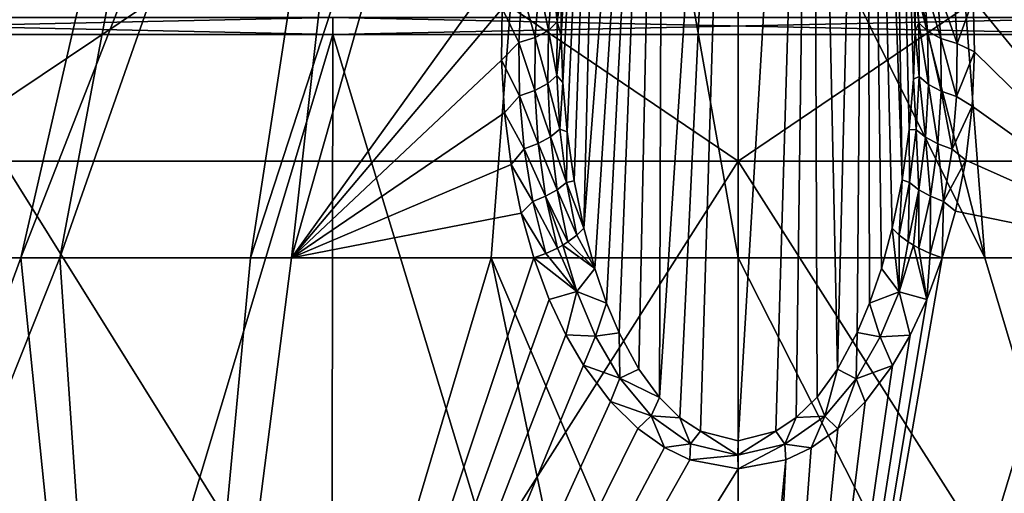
# Model space of a CAD drawing. Header units: millimetres. Extents: x -65 to 65, y -60 to 48.
# Tile 48 of 110: x -5.19 to 1.92, y 6.6 to 10.02. Entities that reach past the tile are written whole.
import ezdxf

# ---------------------------------------------------------------- set-up
doc = ezdxf.new("R2010")
doc.units = ezdxf.units.MM
doc.header["$LTSCALE"] = 101.851852
for name, color, linetype in [('348', 7, 'CONTINUOUS'), ('35', 7, 'CONTINUOUS'), ('354', 7, 'CONTINUOUS'), ('356', 7, 'CONTINUOUS'), ('357', 7, 'CONTINUOUS'), ('359', 7, 'CONTINUOUS'), ('36', 7, 'CONTINUOUS'), ('361', 7, 'CONTINUOUS'), ('363', 7, 'CONTINUOUS'), ('367', 7, 'CONTINUOUS'), ('40', 7, 'CONTINUOUS'), ('41', 7, 'CONTINUOUS'), ('43', 7, 'CONTINUOUS'), ('44', 7, 'CONTINUOUS'), ('45', 7, 'CONTINUOUS'), ('54', 7, 'CONTINUOUS'), ('55', 7, 'CONTINUOUS')]:
    doc.layers.add(name, color=color, linetype=linetype)

msp = doc.modelspace()

# ---------------------------------------------------------------- linework, layer by layer
at = {"layer": '348', "color": 254, "linetype": 'Continuous', "true_color": 0xe3e3e3}
for points in [[(-4.9023, 8.3, -10.5889), (-8.2854, -0.197, -12.8924), (-6.4627, 8.3, -9.7155), (-4.9023, 8.3, -10.5889)], [(-4.3176, -0.197, -14.7044), (-8.2854, -0.197, -12.8924), (-4.9023, 8.3, -10.5889), (-4.3176, -0.197, -14.7044)], [(-8.2854, -0.197, 12.8924), (-4.3176, -0.197, 14.7044), (-5.1825, 8.3, 10.4546), (-8.2854, -0.197, 12.8924)], [(-6.7191, 8.3, 9.5399), (-8.2854, -0.197, 12.8924), (-5.1825, 8.3, 10.4546), (-6.7191, 8.3, 9.5399)], [(-5.1825, 8.3, 10.4546), (-4.3176, -0.197, 14.7044), (-3.5241, 8.3, 11.1237), (-5.1825, 8.3, 10.4546)], [(-3.2267, 8.3, -11.2136), (-4.3176, -0.197, -14.7044), (-4.9023, 8.3, -10.5889), (-3.2267, 8.3, -11.2136)], [(-1.3644, 8.0009, -11.7456), (-4.3176, -0.197, -14.7044), (-1.4753, 8.3, -11.575), (-1.3644, 8.0009, -11.7456)], [(-1.4753, 8.3, -11.575), (-4.3176, -0.197, -14.7044), (-3.2267, 8.3, -11.2136), (-1.4753, 8.3, -11.575)], [(-3.5241, 8.3, 11.1237), (-4.3176, -0.197, 14.7044), (-1.783, 8.3, 11.5316), (-3.5241, 8.3, 11.1237)], [(-4.3176, -0.197, 14.7044), (0, -0.197, 15.3252), (-1.783, 8.3, 11.5316), (-4.3176, -0.197, 14.7044)], [(0, 8.3, 11.6686), (-1.783, 8.3, 11.5316), (0, 4.1221, 13.6609), (0, 8.3, 11.6686)], [(-1.783, 8.3, 11.5316), (0, -0.197, 15.3252), (0, 4.1221, 13.6609), (-1.783, 8.3, 11.5316)], [(-1.244, 7.7444, -11.8918), (-4.3176, -0.197, -14.7044), (-1.3644, 8.0009, -11.7456), (-1.244, 7.7444, -11.8918)], [(-1.1173, 7.526, -12.0161), (-4.3176, -0.197, -14.7044), (-1.244, 7.7444, -11.8918), (-1.1173, 7.526, -12.0161)], [(-0.9206, 7.2623, -12.166), (-4.3176, -0.197, -14.7044), (-1.1173, 7.526, -12.0161), (-0.9206, 7.2623, -12.166)], [(-0.7238, 7.067, -12.2768), (-4.3176, -0.197, -14.7044), (-0.9206, 7.2623, -12.166), (-0.7238, 7.067, -12.2768)], [(-0.5323, 6.9301, -12.3543), (-4.3176, -0.197, -14.7044), (-0.7238, 7.067, -12.2768), (-0.5323, 6.9301, -12.3543)], [(-0.3482, 6.8414, -12.4045), (-4.3176, -0.197, -14.7044), (-0.5323, 6.9301, -12.3543), (-0.3482, 6.8414, -12.4045)], [(0, 6.7766, -12.4412), (-4.3176, -0.197, -14.7044), (-0.3482, 6.8414, -12.4045), (0, 6.7766, -12.4412)], [(0, 3.3352, -13.9929), (-4.3176, -0.197, -14.7044), (0, 6.7766, -12.4412), (0, 3.3352, -13.9929)]]:
    msp.add_3dface(points, dxfattribs=at)
at = {"layer": '35', "color": 7, "linetype": 'Continuous', "true_color": 0xe0f2ff}
for points in [[(-5.4288, 0.4738, -20.2605), (0, 0.4738, -20.9752), (-5.3132, 9, -19.8288), (-5.4288, 0.4738, -20.2605)], [(-5.3132, 9, -19.8288), (0, 0.4738, -20.9752), (0, 9, -20.5283), (-5.3132, 9, -19.8288)], [(0, 0.4738, -20.9752), (5.4288, 0.4738, -20.2605), (0, 9, -20.5283), (0, 0.4738, -20.9752)], [(0, 9, -20.5283), (5.4288, 0.4738, -20.2605), (5.3132, 9, -19.8288), (0, 9, -20.5283)]]:
    msp.add_3dface(points, dxfattribs=at)
at = {"layer": '354', "color": 254, "linetype": 'Continuous', "true_color": 0xe3e3e3}
for points in [[(1.783, 8.3, 11.5316), (0, 15.3, 7.1545), (0, 11.9008, 9.5678), (1.783, 8.3, 11.5316)], [(1.2426, 15.3, 7.0457), (0, 15.3, 7.1545), (1.783, 8.3, 11.5316), (1.2426, 15.3, 7.0457)], [(3.5241, 8.3, 11.1237), (1.2426, 15.3, 7.0457), (1.783, 8.3, 11.5316), (3.5241, 8.3, 11.1237)], [(2.4469, 15.3, 6.723), (1.2426, 15.3, 7.0457), (3.5241, 8.3, 11.1237), (2.4469, 15.3, 6.723)], [(1.2436, 15.3, -7.0456), (2.4476, 15.3, -6.7228), (3.2267, 8.3, -11.2136), (1.2436, 15.3, -7.0456)], [(1.6997, 10.1705, -10.4943), (1.2436, 15.3, -7.0456), (3.2267, 8.3, -11.2136), (1.6997, 10.1705, -10.4943)], [(0, 8.3, 11.6686), (1.783, 8.3, 11.5316), (0, 11.9008, 9.5678), (0, 8.3, 11.6686)], [(1.7096, 9.7892, -10.7162), (1.6997, 10.1705, -10.4943), (3.2267, 8.3, -11.2136), (1.7096, 9.7892, -10.7162)], [(1.6919, 9.3966, -10.944), (1.7096, 9.7892, -10.7162), (3.2267, 8.3, -11.2136), (1.6919, 9.3966, -10.944)], [(1.6452, 9.0074, -11.1688), (1.6919, 9.3966, -10.944), (3.2267, 8.3, -11.2136), (1.6452, 9.0074, -11.1688)], [(1.5711, 8.6372, -11.3819), (1.6452, 9.0074, -11.1688), (3.2267, 8.3, -11.2136), (1.5711, 8.6372, -11.3819)], [(1.4753, 8.3, -11.575), (1.5711, 8.6372, -11.3819), (3.2267, 8.3, -11.2136), (1.4753, 8.3, -11.575)]]:
    msp.add_3dface(points, dxfattribs=at)
at = {"layer": '356', "color": 254, "linetype": 'Continuous', "true_color": 0xe3e3e3}
for points in [[(0, 8.3, 11.6686), (0, 4.1221, 13.6609), (4.3176, -0.197, 14.7044), (0, 8.3, 11.6686)], [(1.783, 8.3, 11.5316), (0, 8.3, 11.6686), (4.3176, -0.197, 14.7044), (1.783, 8.3, 11.5316)], [(0, -0.197, -15.3252), (1.4753, 8.3, -11.575), (3.2267, 8.3, -11.2136), (0, -0.197, -15.3252)], [(1.4753, 8.3, -11.575), (0, -0.197, -15.3252), (1.3638, 7.9995, -11.7464), (1.4753, 8.3, -11.575)], [(0, -0.197, -15.3252), (3.2267, 8.3, -11.2136), (4.3176, -0.197, -14.7044), (0, -0.197, -15.3252)], [(3.5241, 8.3, 11.1237), (1.783, 8.3, 11.5316), (4.3176, -0.197, 14.7044), (3.5241, 8.3, 11.1237)], [(1.3638, 7.9995, -11.7464), (0, -0.197, -15.3252), (1.2426, 7.7418, -11.8933), (1.3638, 7.9995, -11.7464)], [(1.2426, 7.7418, -11.8933), (0, -0.197, -15.3252), (1.1152, 7.5227, -12.018), (1.2426, 7.7418, -11.8933)], [(1.1152, 7.5227, -12.018), (0, -0.197, -15.3252), (0.9183, 7.2595, -12.1676), (1.1152, 7.5227, -12.018)], [(0.9183, 7.2595, -12.1676), (0, -0.197, -15.3252), (0.721, 7.0643, -12.2782), (0.9183, 7.2595, -12.1676)], [(0.721, 7.0643, -12.2782), (0, -0.197, -15.3252), (0.5289, 6.9282, -12.3554), (0.721, 7.0643, -12.2782)], [(0.5289, 6.9282, -12.3554), (0, -0.197, -15.3252), (0.3449, 6.8402, -12.4052), (0.5289, 6.9282, -12.3554)], [(0, 3.3352, -13.9929), (0, 6.7766, -12.4412), (0.3449, 6.8402, -12.4052), (0, 3.3352, -13.9929)], [(0, -0.197, -15.3252), (0, 3.3352, -13.9929), (0.3449, 6.8402, -12.4052), (0, -0.197, -15.3252)]]:
    msp.add_3dface(points, dxfattribs=at)
at = {"layer": '357', "color": 254, "linetype": 'Continuous', "true_color": 0xe3e3e3}
for points in [[(0.5384, 16, -11.9311), (0, 6.9789, -12.3906), (0, 16, -12.0756), (0.5384, 16, -11.9311)], [(0.2723, 7.0478, -12.3612), (0, 6.9789, -12.3906), (0.5384, 16, -11.9311), (0.2723, 7.0478, -12.3612)], [(0.4209, 7.1462, -12.3192), (0.2723, 7.0478, -12.3612), (0.5384, 16, -11.9311), (0.4209, 7.1462, -12.3192)], [(0.5706, 7.2941, -12.256), (0.4209, 7.1462, -12.3192), (0.5384, 16, -11.9311), (0.5706, 7.2941, -12.256)], [(0.9315, 16, -11.5377), (0.718, 7.4971, -12.1697), (0.5384, 16, -11.9311), (0.9315, 16, -11.5377)], [(0.718, 7.4971, -12.1697), (0.5706, 7.2941, -12.256), (0.5384, 16, -11.9311), (0.718, 7.4971, -12.1697)], [(0.8603, 7.7602, -12.0576), (0.718, 7.4971, -12.1697), (0.9315, 16, -11.5377), (0.8603, 7.7602, -12.0576)], [(0.9509, 7.9744, -11.9664), (0.8603, 7.7602, -12.0576), (0.9315, 16, -11.5377), (0.9509, 7.9744, -11.9664)], [(1.0363, 8.2247, -11.8606), (0.9509, 7.9744, -11.9664), (0.9315, 16, -11.5377), (1.0363, 8.2247, -11.8606)], [(1.1147, 8.515, -11.7382), (1.0363, 8.2247, -11.8606), (0.9315, 16, -11.5377), (1.1147, 8.515, -11.7382)], [(1.1856, 8.864, -11.591), (1.1147, 8.515, -11.7382), (0.9315, 16, -11.5377), (1.1856, 8.864, -11.591)], [(1.0756, 16, -11.0001), (1.1856, 8.864, -11.591), (0.9315, 16, -11.5377), (1.0756, 16, -11.0001)], [(1.2371, 9.2288, -11.437), (1.1856, 8.864, -11.591), (1.0756, 16, -11.0001), (1.2371, 9.2288, -11.437)], [(1.2679, 9.5919, -11.284), (1.2371, 9.2288, -11.437), (1.0756, 16, -11.0001), (1.2679, 9.5919, -11.284)], [(1.2797, 9.9354, -11.1397), (1.2679, 9.5919, -11.284), (1.0756, 16, -11.0001), (1.2797, 9.9354, -11.1397)], [(1.2763, 10.2496, -11.008), (1.2797, 9.9354, -11.1397), (1.0756, 16, -11.0001), (1.2763, 10.2496, -11.008)]]:
    msp.add_3dface(points, dxfattribs=at)
at = {"layer": '359', "color": 254, "linetype": 'Continuous', "true_color": 0xe3e3e3}
for points in [[(-5.4818, 15.3, 4.5974), (-8.098, 8.3, 8.4012), (-4.5996, 15.3, 5.4799), (-5.4818, 15.3, 4.5974)], [(-8.098, 8.3, 8.4012), (-6.7191, 8.3, 9.5399), (-4.5996, 15.3, 5.4799), (-8.098, 8.3, 8.4012)], [(-6.4627, 8.3, -9.7155), (-7.8714, 8.3, -8.6139), (-4.599, 15.3, -5.4805), (-6.4627, 8.3, -9.7155)], [(-4.599, 15.3, -5.4805), (-7.8714, 8.3, -8.6139), (-5.4813, 15.3, -4.598), (-4.599, 15.3, -5.4805)], [(-4.5996, 15.3, 5.4799), (-6.7191, 8.3, 9.5399), (-3.5786, 15.3, 6.1951), (-4.5996, 15.3, 5.4799)], [(-6.7191, 8.3, 9.5399), (-5.1825, 8.3, 10.4546), (-3.5786, 15.3, 6.1951), (-6.7191, 8.3, 9.5399)], [(-4.9023, 8.3, -10.5889), (-6.4627, 8.3, -9.7155), (-3.5781, 15.3, -6.1955), (-4.9023, 8.3, -10.5889)], [(-3.5781, 15.3, -6.1955), (-6.4627, 8.3, -9.7155), (-4.599, 15.3, -5.4805), (-3.5781, 15.3, -6.1955)], [(-3.5786, 15.3, 6.1951), (-5.1825, 8.3, 10.4546), (-2.4476, 15.3, 6.7228), (-3.5786, 15.3, 6.1951)], [(-5.1825, 8.3, 10.4546), (-3.5241, 8.3, 11.1237), (-2.4476, 15.3, 6.7228), (-5.1825, 8.3, 10.4546)], [(-3.2267, 8.3, -11.2136), (-4.9023, 8.3, -10.5889), (-2.4469, 15.3, -6.723), (-3.2267, 8.3, -11.2136)], [(-2.4469, 15.3, -6.723), (-4.9023, 8.3, -10.5889), (-3.5781, 15.3, -6.1955), (-2.4469, 15.3, -6.723)], [(-2.4476, 15.3, 6.7228), (-3.5241, 8.3, 11.1237), (-1.2436, 15.3, 7.0456), (-2.4476, 15.3, 6.7228)], [(-3.5241, 8.3, 11.1237), (-1.783, 8.3, 11.5316), (-1.2436, 15.3, 7.0456), (-3.5241, 8.3, 11.1237)], [(-1.6739, 10.4625, -10.3241), (-3.2267, 8.3, -11.2136), (-1.2426, 15.3, -7.0457), (-1.6739, 10.4625, -10.3241)], [(-1.2426, 15.3, -7.0457), (-3.2267, 8.3, -11.2136), (-2.4469, 15.3, -6.723), (-1.2426, 15.3, -7.0457)], [(-1.783, 8.3, 11.5316), (0, 8.3, 11.6686), (-1.2436, 15.3, 7.0456), (-1.783, 8.3, 11.5316)], [(0, 8.3, 11.6686), (0, 11.9008, 9.5678), (-1.2436, 15.3, 7.0456), (0, 8.3, 11.6686)], [(-1.7039, 10.1035, -10.5333), (-3.2267, 8.3, -11.2136), (-1.6739, 10.4625, -10.3241), (-1.7039, 10.1035, -10.5333)], [(-1.7089, 9.7284, -10.7516), (-3.2267, 8.3, -11.2136), (-1.7039, 10.1035, -10.5333), (-1.7089, 9.7284, -10.7516)], [(-1.6876, 9.3484, -10.9719), (-3.2267, 8.3, -11.2136), (-1.7089, 9.7284, -10.7516), (-1.6876, 9.3484, -10.9719)], [(-1.6399, 8.9759, -11.1871), (-3.2267, 8.3, -11.2136), (-1.6876, 9.3484, -10.9719), (-1.6399, 8.9759, -11.1871)], [(-1.5677, 8.623, -11.39), (-3.2267, 8.3, -11.2136), (-1.6399, 8.9759, -11.1871), (-1.5677, 8.623, -11.39)], [(-1.4753, 8.3, -11.575), (-3.2267, 8.3, -11.2136), (-1.5677, 8.623, -11.39), (-1.4753, 8.3, -11.575)]]:
    msp.add_3dface(points, dxfattribs=at)
at = {"layer": '36', "color": 7, "linetype": 'Continuous', "true_color": 0xe0f2ff}
for points in [[(0, 9, 20.5283), (-5.4288, 0.4738, 20.2605), (-5.3132, 9, 19.8288), (0, 9, 20.5283)], [(0, 0.4738, 20.9752), (-5.4288, 0.4738, 20.2605), (0, 9, 20.5283), (0, 0.4738, 20.9752)], [(5.4288, 0.4738, 20.2605), (0, 0.4738, 20.9752), (5.3132, 9, 19.8288), (5.4288, 0.4738, 20.2605)], [(5.3132, 9, 19.8288), (0, 0.4738, 20.9752), (0, 9, 20.5283), (5.3132, 9, 19.8288)]]:
    msp.add_3dface(points, dxfattribs=at)
at = {"layer": '361', "color": 254, "linetype": 'Continuous', "true_color": 0xe3e3e3}
for points in [[(-1.165, 8.465, -11.6805), (-1.1147, 8.515, -11.7382), (-1.0359, 8.2239, -11.8612), (-1.165, 8.465, -11.6805)], [(1.0363, 8.2247, -11.8606), (1.1147, 8.515, -11.7382), (1.1639, 8.0548, -11.7891), (1.0363, 8.2247, -11.8606)], [(1.1639, 8.0548, -11.7891), (1.1147, 8.515, -11.7382), (1.165, 8.465, -11.6805), (1.1639, 8.0548, -11.7891)], [(-1.2653, 8.3932, -11.6142), (-1.2296, 8.4159, -11.6328), (-1.0359, 8.2239, -11.8612), (-1.2653, 8.3932, -11.6142)], [(-1.2296, 8.4159, -11.6328), (-1.165, 8.465, -11.6805), (-1.0359, 8.2239, -11.8612), (-1.2296, 8.4159, -11.6328)], [(1.2297, 8.4159, -11.6327), (1.1639, 8.0548, -11.7891), (1.165, 8.465, -11.6805), (1.2297, 8.4159, -11.6327)], [(1.2673, 8.3921, -11.6134), (1.1639, 8.0548, -11.7891), (1.2297, 8.4159, -11.6327), (1.2673, 8.3921, -11.6134)], [(-1.1647, 8.0569, -11.7881), (-1.4753, 8.3, -11.575), (-1.3892, 8.3313, -11.579), (-1.1647, 8.0569, -11.7881)], [(-1.3057, 8.3705, -11.5983), (-1.1647, 8.0569, -11.7881), (-1.3892, 8.3313, -11.579), (-1.3057, 8.3705, -11.5983)], [(-1.2673, 8.3921, -11.6134), (-1.1647, 8.0569, -11.7881), (-1.3057, 8.3705, -11.5983), (-1.2673, 8.3921, -11.6134)], [(-1.2673, 8.3921, -11.6134), (-1.2653, 8.3932, -11.6142), (-1.0359, 8.2239, -11.8612), (-1.2673, 8.3921, -11.6134)], [(-1.1647, 8.0569, -11.7881), (-1.2673, 8.3921, -11.6134), (-1.0359, 8.2239, -11.8612), (-1.1647, 8.0569, -11.7881)], [(1.3638, 7.9995, -11.7464), (1.1639, 8.0548, -11.7891), (1.2673, 8.3921, -11.6134), (1.3638, 7.9995, -11.7464)], [(1.3638, 7.9995, -11.7464), (1.2673, 8.3921, -11.6134), (1.3058, 8.3705, -11.5983), (1.3638, 7.9995, -11.7464)], [(1.3892, 8.3313, -11.579), (1.3638, 7.9995, -11.7464), (1.3058, 8.3705, -11.5983), (1.3892, 8.3313, -11.579)], [(1.4753, 8.3, -11.575), (1.3638, 7.9995, -11.7464), (1.3892, 8.3313, -11.579), (1.4753, 8.3, -11.575)], [(-1.3644, 8.0009, -11.7456), (-1.4753, 8.3, -11.575), (-1.1647, 8.0569, -11.7881), (-1.3644, 8.0009, -11.7456)], [(-0.9502, 7.9739, -11.9671), (-1.1647, 8.0569, -11.7881), (-1.0359, 8.2239, -11.8612), (-0.9502, 7.9739, -11.9671)], [(0.9509, 7.9744, -11.9664), (1.0363, 8.2247, -11.8606), (1.1639, 8.0548, -11.7891), (0.9509, 7.9744, -11.9664)], [(-1.244, 7.7444, -11.8918), (-1.3644, 8.0009, -11.7456), (-1.1647, 8.0569, -11.7881), (-1.244, 7.7444, -11.8918)], [(-1.244, 7.7444, -11.8918), (-1.1647, 8.0569, -11.7881), (-1.0298, 7.7346, -11.9563), (-1.244, 7.7444, -11.8918)], [(-1.0298, 7.7346, -11.9563), (-1.1647, 8.0569, -11.7881), (-0.9502, 7.9739, -11.9671), (-1.0298, 7.7346, -11.9563)], [(1.028, 7.7307, -11.9583), (0.9509, 7.9744, -11.9664), (1.1639, 8.0548, -11.7891), (1.028, 7.7307, -11.9583)], [(1.2426, 7.7418, -11.8933), (1.028, 7.7307, -11.9583), (1.1639, 8.0548, -11.7891), (1.2426, 7.7418, -11.8933)], [(1.3638, 7.9995, -11.7464), (1.2426, 7.7418, -11.8933), (1.1639, 8.0548, -11.7891), (1.3638, 7.9995, -11.7464)], [(-0.8597, 7.7594, -12.0581), (-1.0298, 7.7346, -11.9563), (-0.9502, 7.9739, -11.9671), (-0.8597, 7.7594, -12.0581)], [(0.8603, 7.7602, -12.0576), (0.9509, 7.9744, -11.9664), (1.028, 7.7307, -11.9583), (0.8603, 7.7602, -12.0576)], [(-0.8543, 7.4302, -12.1152), (-1.0298, 7.7346, -11.9563), (-0.8597, 7.7594, -12.0581), (-0.8543, 7.4302, -12.1152)], [(-0.7167, 7.4952, -12.1705), (-0.8543, 7.4302, -12.1152), (-0.8597, 7.7594, -12.0581), (-0.7167, 7.4952, -12.1705)], [(0.718, 7.4971, -12.1697), (0.8603, 7.7602, -12.0576), (0.8526, 7.4276, -12.1166), (0.718, 7.4971, -12.1697)], [(0.8526, 7.4276, -12.1166), (0.8603, 7.7602, -12.0576), (1.028, 7.7307, -11.9583), (0.8526, 7.4276, -12.1166)], [(-1.1173, 7.526, -12.0161), (-1.244, 7.7444, -11.8918), (-1.0298, 7.7346, -11.9563), (-1.1173, 7.526, -12.0161)], [(-1.1173, 7.526, -12.0161), (-1.0298, 7.7346, -11.9563), (-0.8543, 7.4302, -12.1152), (-1.1173, 7.526, -12.0161)], [(1.1152, 7.5227, -12.018), (0.8526, 7.4276, -12.1166), (1.028, 7.7307, -11.9583), (1.1152, 7.5227, -12.018)], [(1.2426, 7.7418, -11.8933), (1.1152, 7.5227, -12.018), (1.028, 7.7307, -11.9583), (1.2426, 7.7418, -11.8933)], [(-0.9206, 7.2623, -12.166), (-1.1173, 7.526, -12.0161), (-0.8543, 7.4302, -12.1152), (-0.9206, 7.2623, -12.166)], [(-0.5688, 7.2924, -12.2569), (-0.8543, 7.4302, -12.1152), (-0.7167, 7.4952, -12.1705), (-0.5688, 7.2924, -12.2569)], [(0.5706, 7.2941, -12.256), (0.718, 7.4971, -12.1697), (0.6268, 7.1578, -12.2575), (0.5706, 7.2941, -12.256)], [(0.6268, 7.1578, -12.2575), (0.718, 7.4971, -12.1697), (0.8526, 7.4276, -12.1166), (0.6268, 7.1578, -12.2575)], [(1.1152, 7.5227, -12.018), (0.9183, 7.2595, -12.1676), (0.8526, 7.4276, -12.1166), (1.1152, 7.5227, -12.018)], [(-0.9206, 7.2623, -12.166), (-0.8543, 7.4302, -12.1152), (-0.6286, 7.1599, -12.2564), (-0.9206, 7.2623, -12.166)], [(-0.6286, 7.1599, -12.2564), (-0.8543, 7.4302, -12.1152), (-0.5688, 7.2924, -12.2569), (-0.6286, 7.1599, -12.2564)], [(0.721, 7.0643, -12.2782), (0.6268, 7.1578, -12.2575), (0.8526, 7.4276, -12.1166), (0.721, 7.0643, -12.2782)], [(0.9183, 7.2595, -12.1676), (0.721, 7.0643, -12.2782), (0.8526, 7.4276, -12.1166), (0.9183, 7.2595, -12.1676)], [(-0.7238, 7.067, -12.2768), (-0.9206, 7.2623, -12.166), (-0.6286, 7.1599, -12.2564), (-0.7238, 7.067, -12.2768)], [(-0.4199, 7.1452, -12.3196), (-0.6286, 7.1599, -12.2564), (-0.5688, 7.2924, -12.2569), (-0.4199, 7.1452, -12.3196)], [(0.4209, 7.1462, -12.3192), (0.5706, 7.2941, -12.256), (0.6268, 7.1578, -12.2575), (0.4209, 7.1462, -12.3192)], [(-0.5323, 6.9301, -12.3543), (-0.7238, 7.067, -12.2768), (-0.6286, 7.1599, -12.2564), (-0.5323, 6.9301, -12.3543)], [(-0.3433, 6.9566, -12.3625), (-0.6286, 7.1599, -12.2564), (-0.4199, 7.1452, -12.3196), (-0.3433, 6.9566, -12.3625)], [(-0.5323, 6.9301, -12.3543), (-0.6286, 7.1599, -12.2564), (-0.3433, 6.9566, -12.3625), (-0.5323, 6.9301, -12.3543)], [(-0.272, 7.0476, -12.3613), (-0.3433, 6.9566, -12.3625), (-0.4199, 7.1452, -12.3196), (-0.272, 7.0476, -12.3613)], [(0.2723, 7.0478, -12.3612), (0.4209, 7.1462, -12.3192), (0.3387, 6.9551, -12.3633), (0.2723, 7.0478, -12.3612)], [(0.5289, 6.9282, -12.3554), (0.3387, 6.9551, -12.3633), (0.6268, 7.1578, -12.2575), (0.5289, 6.9282, -12.3554)], [(0.3387, 6.9551, -12.3633), (0.4209, 7.1462, -12.3192), (0.6268, 7.1578, -12.2575), (0.3387, 6.9551, -12.3633)], [(0.721, 7.0643, -12.2782), (0.5289, 6.9282, -12.3554), (0.6268, 7.1578, -12.2575), (0.721, 7.0643, -12.2782)], [(-0.0023, 6.8747, -12.4053), (-0.3433, 6.9566, -12.3625), (-0.272, 7.0476, -12.3613), (-0.0023, 6.8747, -12.4053)], [(0, 6.9789, -12.3906), (-0.0023, 6.8747, -12.4053), (-0.272, 7.0476, -12.3613), (0, 6.9789, -12.3906)], [(0, 6.9789, -12.3906), (0.2723, 7.0478, -12.3612), (-0.0023, 6.8747, -12.4053), (0, 6.9789, -12.3906)], [(-0.0023, 6.8747, -12.4053), (0.2723, 7.0478, -12.3612), (0.3387, 6.9551, -12.3633), (-0.0023, 6.8747, -12.4053)], [(-0.3482, 6.8414, -12.4045), (-0.5323, 6.9301, -12.3543), (-0.3433, 6.9566, -12.3625), (-0.3482, 6.8414, -12.4045)], [(-0.3482, 6.8414, -12.4045), (-0.3433, 6.9566, -12.3625), (-0.0023, 6.8747, -12.4053), (-0.3482, 6.8414, -12.4045)], [(0, 6.7766, -12.4412), (-0.0023, 6.8747, -12.4053), (0.3387, 6.9551, -12.3633), (0, 6.7766, -12.4412)], [(0.3449, 6.8402, -12.4052), (0, 6.7766, -12.4412), (0.3387, 6.9551, -12.3633), (0.3449, 6.8402, -12.4052)], [(0.5289, 6.9282, -12.3554), (0.3449, 6.8402, -12.4052), (0.3387, 6.9551, -12.3633), (0.5289, 6.9282, -12.3554)], [(0, 6.7766, -12.4412), (-0.3482, 6.8414, -12.4045), (-0.0023, 6.8747, -12.4053), (0, 6.7766, -12.4412)]]:
    msp.add_3dface(points, dxfattribs=at)
at = {"layer": '363', "color": 254, "linetype": 'Continuous', "true_color": 0xe3e3e3}
for points in [[(-1.3063, 10.0059, -10.9734), (-1.3382, 10.3251, -10.6782), (-1.281, 10.3916, -10.7996), (-1.3063, 10.0059, -10.9734)], [(-1.3063, 10.0059, -10.9734), (-1.281, 10.3916, -10.7996), (-1.2773, 10.2171, -11.0216), (-1.3063, 10.0059, -10.9734)], [(-1.3693, 9.9439, -10.8671), (-1.4365, 10.2712, -10.5736), (-1.3382, 10.3251, -10.6782), (-1.3693, 9.9439, -10.8671)], [(-1.3693, 9.9439, -10.8671), (-1.3382, 10.3251, -10.6782), (-1.3063, 10.0059, -10.9734), (-1.3693, 9.9439, -10.8671)], [(1.2763, 10.2496, -11.008), (1.2812, 10.3868, -10.8018), (1.3063, 10, -10.9761), (1.2763, 10.2496, -11.008)], [(1.3385, 10.3202, -10.6807), (1.3694, 9.938, -10.87), (1.2812, 10.3868, -10.8018), (1.3385, 10.3202, -10.6807)], [(1.2812, 10.3868, -10.8018), (1.3694, 9.938, -10.87), (1.3063, 10, -10.9761), (1.2812, 10.3868, -10.8018)], [(1.3385, 10.3202, -10.6807), (1.4658, 9.8861, -10.7814), (1.3694, 9.938, -10.87), (1.3385, 10.3202, -10.6807)], [(1.4367, 10.2663, -10.5762), (1.4658, 9.8861, -10.7814), (1.3385, 10.3202, -10.6807), (1.4367, 10.2663, -10.5762)], [(-1.4657, 9.8919, -10.7783), (-1.5625, 10.2372, -10.5), (-1.4365, 10.2712, -10.5736), (-1.4657, 9.8919, -10.7783)], [(-1.4657, 9.8919, -10.7783), (-1.4365, 10.2712, -10.5736), (-1.3693, 9.9439, -10.8671), (-1.4657, 9.8919, -10.7783)], [(1.2797, 9.9354, -11.1397), (1.2763, 10.2496, -11.008), (1.3063, 10, -10.9761), (1.2797, 9.9354, -11.1397)], [(1.4367, 10.2663, -10.5762), (1.5845, 9.8502, -10.7206), (1.4658, 9.8861, -10.7814), (1.4367, 10.2663, -10.5762)], [(1.5626, 10.2324, -10.5027), (1.5845, 9.8502, -10.7206), (1.4367, 10.2663, -10.5762), (1.5626, 10.2324, -10.5027)], [(-1.5846, 9.8561, -10.7172), (-1.7039, 10.1035, -10.5333), (-1.5625, 10.2372, -10.5), (-1.5846, 9.8561, -10.7172)], [(-1.5846, 9.8561, -10.7172), (-1.5625, 10.2372, -10.5), (-1.4657, 9.8919, -10.7783), (-1.5846, 9.8561, -10.7172)], [(-1.2793, 9.9054, -11.1524), (-1.3063, 10.0059, -10.9734), (-1.2773, 10.2171, -11.0216), (-1.2793, 9.9054, -11.1524)], [(1.5626, 10.2324, -10.5027), (1.6997, 10.1705, -10.4943), (1.5845, 9.8502, -10.7206), (1.5626, 10.2324, -10.5027)], [(1.6997, 10.1705, -10.4943), (1.7096, 9.7892, -10.7162), (1.5845, 9.8502, -10.7206), (1.6997, 10.1705, -10.4943)], [(-1.7089, 9.7284, -10.7516), (-1.7039, 10.1035, -10.5333), (-1.5846, 9.8561, -10.7172), (-1.7089, 9.7284, -10.7516)], [(-1.3085, 9.6178, -11.15), (-1.3693, 9.9439, -10.8671), (-1.3063, 10.0059, -10.9734), (-1.3085, 9.6178, -11.15)], [(-1.3085, 9.6178, -11.15), (-1.3063, 10.0059, -10.9734), (-1.2793, 9.9054, -11.1524), (-1.3085, 9.6178, -11.15)], [(1.2797, 9.9354, -11.1397), (1.3063, 10, -10.9761), (1.3085, 9.6123, -11.1525), (1.2797, 9.9354, -11.1397)], [(1.3063, 10, -10.9761), (1.3751, 9.5542, -11.0614), (1.3085, 9.6123, -11.1525), (1.3063, 10, -10.9761)], [(1.3694, 9.938, -10.87), (1.3751, 9.5542, -11.0614), (1.3063, 10, -10.9761), (1.3694, 9.938, -10.87)], [(-1.4684, 9.5095, -10.9848), (-1.5846, 9.8561, -10.7172), (-1.4657, 9.8919, -10.7783), (-1.4684, 9.5095, -10.9848)], [(-1.4684, 9.5095, -10.9848), (-1.4657, 9.8919, -10.7783), (-1.3751, 9.5597, -11.0587), (-1.4684, 9.5095, -10.9848)], [(-1.3751, 9.5597, -11.0587), (-1.4657, 9.8919, -10.7783), (-1.3693, 9.9439, -10.8671), (-1.3751, 9.5597, -11.0587)], [(-1.3751, 9.5597, -11.0587), (-1.3693, 9.9439, -10.8671), (-1.3085, 9.6178, -11.15), (-1.3751, 9.5597, -11.0587)], [(-1.2664, 9.5669, -11.2945), (-1.3085, 9.6178, -11.15), (-1.2793, 9.9054, -11.1524), (-1.2664, 9.5669, -11.2945)], [(1.2679, 9.5919, -11.284), (1.2797, 9.9354, -11.1397), (1.3085, 9.6123, -11.1525), (1.2679, 9.5919, -11.284)], [(1.3694, 9.938, -10.87), (1.4684, 9.5041, -10.9877), (1.3751, 9.5542, -11.0614), (1.3694, 9.938, -10.87)], [(1.4658, 9.8861, -10.7814), (1.4684, 9.5041, -10.9877), (1.3694, 9.938, -10.87), (1.4658, 9.8861, -10.7814)], [(-1.5795, 9.4723, -10.9354), (-1.7089, 9.7284, -10.7516), (-1.5846, 9.8561, -10.7172), (-1.5795, 9.4723, -10.9354)], [(-1.5795, 9.4723, -10.9354), (-1.5846, 9.8561, -10.7172), (-1.4684, 9.5095, -10.9848), (-1.5795, 9.4723, -10.9354)], [(1.5845, 9.8502, -10.7206), (1.5794, 9.4668, -10.9385), (1.4658, 9.8861, -10.7814), (1.5845, 9.8502, -10.7206)], [(1.4658, 9.8861, -10.7814), (1.5794, 9.4668, -10.9385), (1.4684, 9.5041, -10.9877), (1.4658, 9.8861, -10.7814)], [(1.5845, 9.8502, -10.7206), (1.7096, 9.7892, -10.7162), (1.5794, 9.4668, -10.9385), (1.5845, 9.8502, -10.7206)], [(1.7096, 9.7892, -10.7162), (1.6919, 9.3966, -10.944), (1.5794, 9.4668, -10.9385), (1.7096, 9.7892, -10.7162)], [(-1.6876, 9.3484, -10.9719), (-1.7089, 9.7284, -10.7516), (-1.5795, 9.4723, -10.9354), (-1.6876, 9.3484, -10.9719)], [(-1.2869, 9.2299, -11.3278), (-1.3751, 9.5597, -11.0587), (-1.3085, 9.6178, -11.15), (-1.2869, 9.2299, -11.3278)], [(-1.2869, 9.2299, -11.3278), (-1.3085, 9.6178, -11.15), (-1.2664, 9.5669, -11.2945), (-1.2869, 9.2299, -11.3278)], [(1.2679, 9.5919, -11.284), (1.3085, 9.6123, -11.1525), (1.287, 9.2269, -11.3292), (1.2679, 9.5919, -11.284)], [(1.3085, 9.6123, -11.1525), (1.3551, 9.1721, -11.2528), (1.287, 9.2269, -11.3292), (1.3085, 9.6123, -11.1525)], [(1.3751, 9.5542, -11.0614), (1.3551, 9.1721, -11.2528), (1.3085, 9.6123, -11.1525), (1.3751, 9.5542, -11.0614)], [(-1.355, 9.1751, -11.2513), (-1.4684, 9.5095, -10.9848), (-1.3751, 9.5597, -11.0587), (-1.355, 9.1751, -11.2513)], [(-1.355, 9.1751, -11.2513), (-1.3751, 9.5597, -11.0587), (-1.2869, 9.2299, -11.3278), (-1.355, 9.1751, -11.2513)], [(-1.2352, 9.2117, -11.4442), (-1.2869, 9.2299, -11.3278), (-1.2664, 9.5669, -11.2945), (-1.2352, 9.2117, -11.4442)], [(1.2371, 9.2288, -11.437), (1.2679, 9.5919, -11.284), (1.287, 9.2269, -11.3292), (1.2371, 9.2288, -11.437)], [(1.3751, 9.5542, -11.0614), (1.4441, 9.1237, -11.193), (1.3551, 9.1721, -11.2528), (1.3751, 9.5542, -11.0614)], [(1.4684, 9.5041, -10.9877), (1.4441, 9.1237, -11.193), (1.3751, 9.5542, -11.0614), (1.4684, 9.5041, -10.9877)], [(-1.5466, 9.0884, -11.1529), (-1.6876, 9.3484, -10.9719), (-1.5795, 9.4723, -10.9354), (-1.5466, 9.0884, -11.1529)], [(-1.4439, 9.1267, -11.1914), (-1.5795, 9.4723, -10.9354), (-1.4684, 9.5095, -10.9848), (-1.4439, 9.1267, -11.1914)], [(-1.5466, 9.0884, -11.1529), (-1.5795, 9.4723, -10.9354), (-1.4439, 9.1267, -11.1914), (-1.5466, 9.0884, -11.1529)], [(-1.4439, 9.1267, -11.1914), (-1.4684, 9.5095, -10.9848), (-1.355, 9.1751, -11.2513), (-1.4439, 9.1267, -11.1914)], [(1.4684, 9.5041, -10.9877), (1.5466, 9.0854, -11.1546), (1.4441, 9.1237, -11.193), (1.4684, 9.5041, -10.9877)], [(1.5794, 9.4668, -10.9385), (1.5466, 9.0854, -11.1546), (1.4684, 9.5041, -10.9877), (1.5794, 9.4668, -10.9385)], [(1.5794, 9.4668, -10.9385), (1.6919, 9.3966, -10.944), (1.5466, 9.0854, -11.1546), (1.5794, 9.4668, -10.9385)], [(1.6919, 9.3966, -10.944), (1.6452, 9.0074, -11.1688), (1.5466, 9.0854, -11.1546), (1.6919, 9.3966, -10.944)], [(-1.6399, 8.9759, -11.1871), (-1.6876, 9.3484, -10.9719), (-1.5466, 9.0884, -11.1529), (-1.6399, 8.9759, -11.1871)], [(-1.2397, 8.845, -11.5051), (-1.355, 9.1751, -11.2513), (-1.2869, 9.2299, -11.3278), (-1.2397, 8.845, -11.5051)], [(-1.2397, 8.845, -11.5051), (-1.2869, 9.2299, -11.3278), (-1.2352, 9.2117, -11.4442), (-1.2397, 8.845, -11.5051)], [(-1.1843, 8.8567, -11.5942), (-1.2397, 8.845, -11.5051), (-1.2352, 9.2117, -11.4442), (-1.1843, 8.8567, -11.5942)], [(1.1856, 8.864, -11.591), (1.2371, 9.2288, -11.437), (1.2398, 8.8443, -11.5054), (1.1856, 8.864, -11.591)], [(1.2371, 9.2288, -11.437), (1.287, 9.2269, -11.3292), (1.2398, 8.8443, -11.5054), (1.2371, 9.2288, -11.437)], [(1.287, 9.2269, -11.3292), (1.3073, 8.7925, -11.4435), (1.2398, 8.8443, -11.5054), (1.287, 9.2269, -11.3292)], [(1.3551, 9.1721, -11.2528), (1.3073, 8.7925, -11.4435), (1.287, 9.2269, -11.3292), (1.3551, 9.1721, -11.2528)], [(-1.3905, 8.7463, -11.3964), (-1.5466, 9.0884, -11.1529), (-1.4439, 9.1267, -11.1914), (-1.3905, 8.7463, -11.3964)], [(-1.3072, 8.7932, -11.4432), (-1.4439, 9.1267, -11.1914), (-1.355, 9.1751, -11.2513), (-1.3072, 8.7932, -11.4432)], [(-1.3905, 8.7463, -11.3964), (-1.4439, 9.1267, -11.1914), (-1.3072, 8.7932, -11.4432), (-1.3905, 8.7463, -11.3964)], [(-1.3072, 8.7932, -11.4432), (-1.355, 9.1751, -11.2513), (-1.2397, 8.845, -11.5051), (-1.3072, 8.7932, -11.4432)], [(1.3551, 9.1721, -11.2528), (1.3906, 8.7456, -11.3967), (1.3073, 8.7925, -11.4435), (1.3551, 9.1721, -11.2528)], [(1.4441, 9.1237, -11.193), (1.3906, 8.7456, -11.3967), (1.3551, 9.1721, -11.2528), (1.4441, 9.1237, -11.193)], [(1.4441, 9.1237, -11.193), (1.4841, 8.7068, -11.3682), (1.3906, 8.7456, -11.3967), (1.4441, 9.1237, -11.193)], [(1.5466, 9.0854, -11.1546), (1.4841, 8.7068, -11.3682), (1.4441, 9.1237, -11.193), (1.5466, 9.0854, -11.1546)], [(-1.484, 8.7074, -11.3678), (-1.6399, 8.9759, -11.1871), (-1.5466, 9.0884, -11.1529), (-1.484, 8.7074, -11.3678)], [(-1.484, 8.7074, -11.3678), (-1.5466, 9.0884, -11.1529), (-1.3905, 8.7463, -11.3964), (-1.484, 8.7074, -11.3678)], [(1.5466, 9.0854, -11.1546), (1.6452, 9.0074, -11.1688), (1.4841, 8.7068, -11.3682), (1.5466, 9.0854, -11.1546)], [(-1.5677, 8.623, -11.39), (-1.6399, 8.9759, -11.1871), (-1.484, 8.7074, -11.3678), (-1.5677, 8.623, -11.39)], [(1.6452, 9.0074, -11.1688), (1.5711, 8.6372, -11.3819), (1.4841, 8.7068, -11.3682), (1.6452, 9.0074, -11.1688)], [(-1.165, 8.465, -11.6805), (-1.3072, 8.7932, -11.4432), (-1.2397, 8.845, -11.5051), (-1.165, 8.465, -11.6805)], [(-1.1147, 8.515, -11.7382), (-1.2397, 8.845, -11.5051), (-1.1843, 8.8567, -11.5942), (-1.1147, 8.515, -11.7382)], [(-1.1147, 8.515, -11.7382), (-1.165, 8.465, -11.6805), (-1.2397, 8.845, -11.5051), (-1.1147, 8.515, -11.7382)], [(1.1147, 8.515, -11.7382), (1.1856, 8.864, -11.591), (1.165, 8.465, -11.6805), (1.1147, 8.515, -11.7382)], [(1.165, 8.465, -11.6805), (1.1856, 8.864, -11.591), (1.2398, 8.8443, -11.5054), (1.165, 8.465, -11.6805)], [(1.2297, 8.4159, -11.6327), (1.165, 8.465, -11.6805), (1.2398, 8.8443, -11.5054), (1.2297, 8.4159, -11.6327)], [(1.3073, 8.7925, -11.4435), (1.2297, 8.4159, -11.6327), (1.2398, 8.8443, -11.5054), (1.3073, 8.7925, -11.4435)], [(-1.2296, 8.4159, -11.6328), (-1.3905, 8.7463, -11.3964), (-1.3072, 8.7932, -11.4432), (-1.2296, 8.4159, -11.6328)], [(-1.165, 8.465, -11.6805), (-1.2296, 8.4159, -11.6328), (-1.3072, 8.7932, -11.4432), (-1.165, 8.465, -11.6805)], [(1.2673, 8.3921, -11.6134), (1.2297, 8.4159, -11.6327), (1.3073, 8.7925, -11.4435), (1.2673, 8.3921, -11.6134)], [(1.3058, 8.3705, -11.5983), (1.2673, 8.3921, -11.6134), (1.3073, 8.7925, -11.4435), (1.3058, 8.3705, -11.5983)], [(1.3906, 8.7456, -11.3967), (1.3058, 8.3705, -11.5983), (1.3073, 8.7925, -11.4435), (1.3906, 8.7456, -11.3967)], [(-1.3892, 8.3313, -11.579), (-1.5677, 8.623, -11.39), (-1.484, 8.7074, -11.3678), (-1.3892, 8.3313, -11.579)], [(-1.3057, 8.3705, -11.5983), (-1.484, 8.7074, -11.3678), (-1.3905, 8.7463, -11.3964), (-1.3057, 8.3705, -11.5983)], [(-1.3057, 8.3705, -11.5983), (-1.3892, 8.3313, -11.579), (-1.484, 8.7074, -11.3678), (-1.3057, 8.3705, -11.5983)], [(-1.2296, 8.4159, -11.6328), (-1.2653, 8.3932, -11.6142), (-1.3905, 8.7463, -11.3964), (-1.2296, 8.4159, -11.6328)], [(-1.2653, 8.3932, -11.6142), (-1.2673, 8.3921, -11.6134), (-1.3905, 8.7463, -11.3964), (-1.2653, 8.3932, -11.6142)], [(-1.2673, 8.3921, -11.6134), (-1.3057, 8.3705, -11.5983), (-1.3905, 8.7463, -11.3964), (-1.2673, 8.3921, -11.6134)], [(1.3892, 8.3313, -11.579), (1.3058, 8.3705, -11.5983), (1.3906, 8.7456, -11.3967), (1.3892, 8.3313, -11.579)], [(1.4841, 8.7068, -11.3682), (1.3892, 8.3313, -11.579), (1.3906, 8.7456, -11.3967), (1.4841, 8.7068, -11.3682)], [(1.4753, 8.3, -11.575), (1.3892, 8.3313, -11.579), (1.4841, 8.7068, -11.3682), (1.4753, 8.3, -11.575)], [(1.5711, 8.6372, -11.3819), (1.4753, 8.3, -11.575), (1.4841, 8.7068, -11.3682), (1.5711, 8.6372, -11.3819)], [(-1.4753, 8.3, -11.575), (-1.5677, 8.623, -11.39), (-1.3892, 8.3313, -11.579), (-1.4753, 8.3, -11.575)]]:
    msp.add_3dface(points, dxfattribs=at)
at = {"layer": '367', "color": 254, "linetype": 'Continuous', "true_color": 0xe3e3e3}
for points in [[(-1.2664, 9.5669, -11.2945), (-1.2793, 9.9054, -11.1524), (-0.9314, 16, -11.5379), (-1.2664, 9.5669, -11.2945)], [(-1.2793, 9.9054, -11.1524), (-1.2773, 10.2171, -11.0216), (-0.9314, 16, -11.5379), (-1.2793, 9.9054, -11.1524)], [(-1.2352, 9.2117, -11.4442), (-1.2664, 9.5669, -11.2945), (-0.9314, 16, -11.5379), (-1.2352, 9.2117, -11.4442)], [(-1.1843, 8.8567, -11.5942), (-1.2352, 9.2117, -11.4442), (-0.9314, 16, -11.5379), (-1.1843, 8.8567, -11.5942)], [(-1.1147, 8.515, -11.7382), (-1.1843, 8.8567, -11.5942), (-0.9314, 16, -11.5379), (-1.1147, 8.515, -11.7382)], [(-1.0359, 8.2239, -11.8612), (-1.1147, 8.515, -11.7382), (-0.5377, 16, -11.9315), (-1.0359, 8.2239, -11.8612)], [(-0.5377, 16, -11.9315), (-1.1147, 8.515, -11.7382), (-0.9314, 16, -11.5379), (-0.5377, 16, -11.9315)], [(-0.9502, 7.9739, -11.9671), (-1.0359, 8.2239, -11.8612), (-0.5377, 16, -11.9315), (-0.9502, 7.9739, -11.9671)], [(-0.8597, 7.7594, -12.0581), (-0.9502, 7.9739, -11.9671), (-0.5377, 16, -11.9315), (-0.8597, 7.7594, -12.0581)], [(-0.7167, 7.4952, -12.1705), (-0.8597, 7.7594, -12.0581), (-0.5377, 16, -11.9315), (-0.7167, 7.4952, -12.1705)], [(-0.5688, 7.2924, -12.2569), (-0.7167, 7.4952, -12.1705), (-0.5377, 16, -11.9315), (-0.5688, 7.2924, -12.2569)], [(0, 16, -12.0756), (-0.5688, 7.2924, -12.2569), (-0.5377, 16, -11.9315), (0, 16, -12.0756)], [(0, 16, -12.0756), (-0.4199, 7.1452, -12.3196), (-0.5688, 7.2924, -12.2569), (0, 16, -12.0756)], [(0, 16, -12.0756), (-0.272, 7.0476, -12.3613), (-0.4199, 7.1452, -12.3196), (0, 16, -12.0756)], [(0, 16, -12.0756), (0, 6.9789, -12.3906), (-0.272, 7.0476, -12.3613), (0, 16, -12.0756)]]:
    msp.add_3dface(points, dxfattribs=at)
at = {"layer": '40', "color": 7, "linetype": 'Continuous', "true_color": 0xe0f2ff}
for points in [[(-8.6121, 9.9138, -22.7083), (-2.9274, 9.9138, -24.1095), (-5.8349, 0.2468, -21.7763), (-8.6121, 9.9138, -22.7083)], [(-5.8349, 0.2468, -21.7763), (-2.9274, 9.9138, -24.1095), (-2.9426, 0.2468, -22.3516), (-5.8349, 0.2468, -21.7763)], [(-2.9426, 0.2468, -22.3516), (-2.9274, 9.9138, -24.1095), (0, 0.2468, -22.5445), (-2.9426, 0.2468, -22.3516)], [(-2.9274, 9.9138, -24.1095), (2.9274, 9.9138, -24.1095), (0, 0.2468, -22.5445), (-2.9274, 9.9138, -24.1095)], [(0, 0.2468, -22.5445), (2.9274, 9.9138, -24.1095), (2.9426, 0.2468, -22.3516), (0, 0.2468, -22.5445)]]:
    msp.add_3dface(points, dxfattribs=at)
at = {"layer": '41', "color": 7, "linetype": 'Continuous', "true_color": 0xe0f2ff}
for points in [[(-2.9426, 0.2468, 22.3516), (-8.6121, 9.9138, 22.7083), (-5.8349, 0.2468, 21.7763), (-2.9426, 0.2468, 22.3516)], [(-2.9274, 9.9138, 24.1095), (-8.6121, 9.9138, 22.7083), (-2.9426, 0.2468, 22.3516), (-2.9274, 9.9138, 24.1095)], [(0, 0.2468, 22.5445), (-2.9274, 9.9138, 24.1095), (-2.9426, 0.2468, 22.3516), (0, 0.2468, 22.5445)], [(2.9274, 9.9138, 24.1095), (-2.9274, 9.9138, 24.1095), (0, 0.2468, 22.5445), (2.9274, 9.9138, 24.1095)], [(2.9426, 0.2468, 22.3516), (2.9274, 9.9138, 24.1095), (0, 0.2468, 22.5445), (2.9426, 0.2468, 22.3516)]]:
    msp.add_3dface(points, dxfattribs=at)
at = {"layer": '43', "color": 7, "linetype": 'Continuous', "true_color": 0xe0f2ff}
for points in [[(5.9059, 13, -22.0412), (0, 13, -22.8187), (5.9601, 9, -22.2437), (5.9059, 13, -22.0412)], [(5.9601, 9, -22.2437), (0, 13, -22.8187), (0, 9, -23.0283), (5.9601, 9, -22.2437)], [(0, 9, 23.0283), (5.9059, 13, 22.0412), (5.9601, 9, 22.2437), (0, 9, 23.0283)], [(0, 13, 22.8187), (5.9059, 13, 22.0412), (0, 9, 23.0283), (0, 13, 22.8187)]]:
    msp.add_3dface(points, dxfattribs=at)
at = {"layer": '44', "color": 7, "linetype": 'Continuous', "true_color": 0xe0f2ff}
for points in [[(0, 9, 23.0283), (-5.3132, 9, 19.8288), (-5.9601, 9, 22.2437), (0, 9, 23.0283)], [(-5.3132, 9, -19.8288), (0, 9, -20.5283), (-5.9601, 9, -22.2437), (-5.3132, 9, -19.8288)], [(0, 9, -20.5283), (0, 9, -23.0283), (-5.9601, 9, -22.2437), (0, 9, -20.5283)], [(0, 9, 20.5283), (-5.3132, 9, 19.8288), (0, 9, 23.0283), (0, 9, 20.5283)], [(5.3132, 9, -19.8288), (5.9601, 9, -22.2437), (0, 9, -23.0283), (5.3132, 9, -19.8288)], [(0, 9, -20.5283), (5.3132, 9, -19.8288), (0, 9, -23.0283), (0, 9, -20.5283)], [(5.3132, 9, 19.8288), (0, 9, 20.5283), (5.9601, 9, 22.2437), (5.3132, 9, 19.8288)], [(0, 9, 20.5283), (0, 9, 23.0283), (5.9601, 9, 22.2437), (0, 9, 20.5283)]]:
    msp.add_3dface(points, dxfattribs=at)
at = {"layer": '45', "color": 7, "linetype": 'Continuous', "true_color": 0xe0f2ff}
for points in [[(0, 9, -23.0283), (-5.9059, 13, -22.0412), (-5.9601, 9, -22.2437), (0, 9, -23.0283)], [(0, 13, 22.8187), (0, 9, 23.0283), (-5.9601, 9, 22.2437), (0, 13, 22.8187)], [(-5.9059, 13, 22.0412), (0, 13, 22.8187), (-5.9601, 9, 22.2437), (-5.9059, 13, 22.0412)], [(0, 13, -22.8187), (-5.9059, 13, -22.0412), (0, 9, -23.0283), (0, 13, -22.8187)]]:
    msp.add_3dface(points, dxfattribs=at)
at = {"layer": '54', "color": 7, "linetype": 'Continuous', "true_color": 0xe0f2ff}
for points in [[(-8.6145, 10.0376, -22.7146), (-2.9282, 10.0376, -24.1161), (-8.6121, 9.9138, -22.7083), (-8.6145, 10.0376, -22.7146)], [(-2.9282, 10.0376, -24.1161), (-2.9274, 9.9138, -24.1095), (-8.6121, 9.9138, -22.7083), (-2.9282, 10.0376, -24.1161)], [(-2.9282, 10.0376, -24.1161), (2.9282, 10.0376, -24.1161), (-2.9274, 9.9138, -24.1095), (-2.9282, 10.0376, -24.1161)], [(2.9282, 10.0376, -24.1161), (2.9274, 9.9138, -24.1095), (-2.9274, 9.9138, -24.1095), (2.9282, 10.0376, -24.1161)]]:
    msp.add_3dface(points, dxfattribs=at)
at = {"layer": '55', "color": 7, "linetype": 'Continuous', "true_color": 0xe0f2ff}
for points in [[(-8.6145, 10.0376, 22.7146), (-8.6121, 9.9138, 22.7083), (-2.9274, 9.9138, 24.1095), (-8.6145, 10.0376, 22.7146)], [(-2.9282, 10.0376, 24.1161), (-8.6145, 10.0376, 22.7146), (-2.9274, 9.9138, 24.1095), (-2.9282, 10.0376, 24.1161)], [(2.9282, 10.0376, 24.1161), (-2.9282, 10.0376, 24.1161), (2.9274, 9.9138, 24.1095), (2.9282, 10.0376, 24.1161)], [(-2.9282, 10.0376, 24.1161), (-2.9274, 9.9138, 24.1095), (2.9274, 9.9138, 24.1095), (-2.9282, 10.0376, 24.1161)]]:
    msp.add_3dface(points, dxfattribs=at)

doc.saveas('drawing.dxf')
